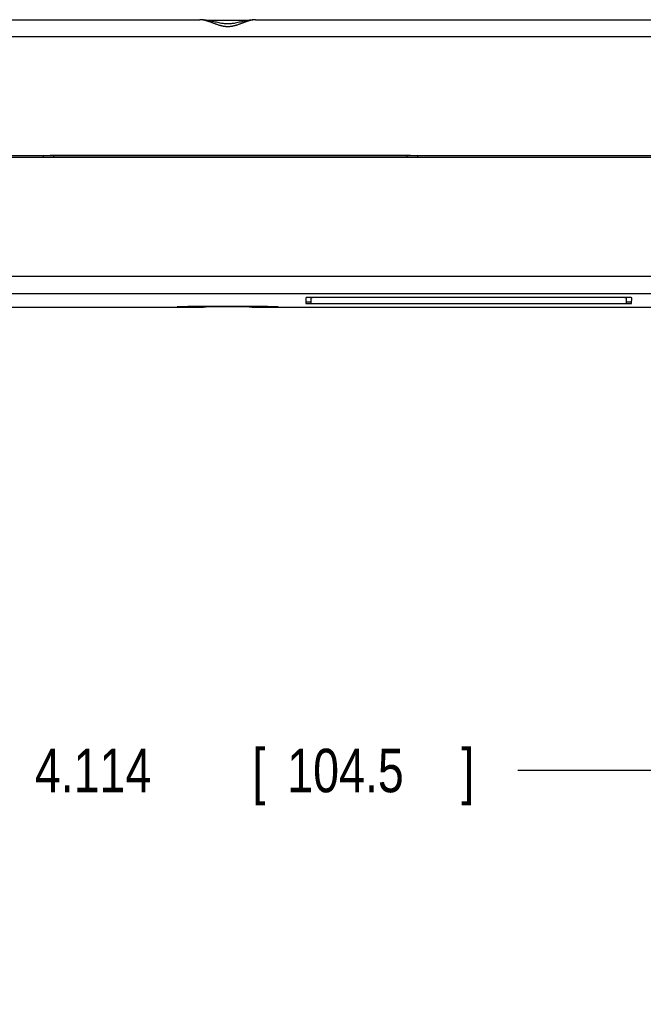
# Model space of a CAD drawing. Header units: inches. Extents: x 0 to 22, y 0 to 17.
# Tile 26 of 36: x 10.1 to 11.9, y 11.3 to 14.1. Entities that reach past the tile are written whole.
import ezdxf

# ---------------------------------------------------------------- set-up
doc = ezdxf.new("R2010")
doc.units = ezdxf.units.IN
doc.header["$LTSCALE"] = 1.21
doc.header["$MEASUREMENT"] = 0
doc.layers.get('0').update_dxf_attribs({"linetype": 'CONTINUOUS'})
doc.layers.add('DIMENSIONS', color=7, linetype='CONTINUOUS')
doc.styles.get("Standard").update_dxf_attribs({"font": 'txt', "width": 0.8})
doc.dimstyles.new('DIMSTYLE_1', dxfattribs={"dimtxt": 0.125, "dimasz": 0.18, "dimexe": 0.18, "dimexo": 0.0625, "dimgap": 0.09, "dimtad": 0, "dimtih": 1, "dimtoh": 1, "dimdec": 3, "dimzin": 4, "dimdsep": 46, "dimtxsty": 'STANDARD', "dimblk": '_FILLED', "dimblk1": '_FILLED', "dimblk2": '_FILLED', "dimcen": 0.09, "dimadec": 0, "dimazin": 0, "dimtp": 0.01, "dimtm": 0.01, "dimtfac": 1, "dimtdec": 3, "dimtofl": 0, "dimtmove": 0, "dimatfit": 3, "dimldrblk": '_FILLED', "dimfxl": 1, "dimtolj": 1, "dimtzin": 4, "dimarcsym": 0})

# ---------------------------------------------------------------- blocks, each defined once
blk = doc.blocks.new('_FILLED')
at = {"color": 0, "linetype": 'BYBLOCK'}
blk.add_solid([(0, 0), (-1, 0.174), (-1, -0.174)], dxfattribs=at)
blk = doc.blocks.new('*D0')
at = {"layer": 'DIMENSIONS', "color": 2, "linetype": 'CONTINUOUS'}
for p, q in [((8.5864, 10.5493), (8.5864, 12.0573)), ((12.7007, 11.2479), (12.7007, 12.0573)), ((8.5864, 11.9323), (9.779, 11.9323)), ((12.7007, 11.9323), (11.529, 11.9323))]:
    blk.add_line(p, q, dxfattribs=at)
at = {"layer": 'DIMENSIONS', "color": 2, "linetype": 'CONTINUOUS', "xscale": 0.18, "yscale": 0.18, "zscale": 0.18, "rotation": 180}
blk.add_blockref('_FILLED', (8.5864, 11.9323), dxfattribs=at)
at = {"layer": 'DIMENSIONS', "color": 2, "linetype": 'CONTINUOUS', "xscale": 0.18, "yscale": 0.18, "zscale": 0.18}
blk.add_blockref('_FILLED', (12.7007, 11.9323), dxfattribs=at)
at = {"layer": 'DIMENSIONS', "color": 2, "linetype": 'CONTINUOUS', "width": 0.8}
for s, p in [('[', (10.7665, 11.8698)), (']', (11.3665, 11.8698)), ('4X ', (9.8415, 11.8698)), ('4.114', (10.1415, 11.8698)), ('104.5', (10.8665, 11.8698))]:
    blk.add_text(s, height=0.125, dxfattribs=at).set_placement(p)

msp = doc.modelspace()

# ---------------------------------------------------------------- linework, layer by layer
at = {"color": 7, "linetype": 'CONTINUOUS'}
for p, q in [((9.5202, 14.0906), (10.6156, 14.0906)), ((10.6182, 14.0905), (10.6156, 14.0906)), ((10.6436, 14.0883), (10.6379, 14.0884)), ((10.6524, 14.0883), (10.6436, 14.0883)), ((10.6613, 14.0883), (10.6524, 14.0883)), ((10.6703, 14.0883), (10.6613, 14.0883)), ((10.6795, 14.0883), (10.6703, 14.0883)), ((10.6887, 14.0883), (10.6795, 14.0883)), ((10.698, 14.0882), (10.6887, 14.0883)), ((10.7072, 14.0883), (10.698, 14.0882)), ((10.7164, 14.0883), (10.7072, 14.0883)), ((10.7256, 14.0883), (10.7164, 14.0883)), ((10.7346, 14.0883), (10.7256, 14.0883)), ((10.7434, 14.0883), (10.7346, 14.0883)), ((10.7535, 14.0884), (10.7434, 14.0883)), ((10.7757, 14.0906), (12.7007, 14.0906)), ((10.1657, 13.6997), (9.4982, 13.6997)), ((9.52, 13.7), (12.7007, 13.7)), ((10.1657, 13.6997), (10.1657, 13.694)), ((10.1857, 13.6995), (10.1657, 13.6995)), ((10.1857, 13.6998), (10.1857, 13.6995)), ((11.2207, 13.6998), (10.1857, 13.6998)), ((10.1957, 13.694), (10.1957, 13.6998)), ((11.2107, 13.694), (11.2107, 13.6998)), ((11.2207, 13.6995), (11.2207, 13.6998)), ((11.2407, 13.6995), (11.2207, 13.6995)), ((12.0107, 13.6997), (11.2407, 13.6997)), ((11.2407, 13.6997), (11.2407, 13.694)), ((12.3873, 13.694), (9.52, 13.694)), ((10.9197, 13.2914), (10.9196, 13.275)), ((10.9347, 13.2918), (10.9346, 13.275)), ((10.9916, 13.2744), (11.7836, 13.2744)), ((11.7837, 13.2921), (10.9917, 13.2921)), ((10.9966, 13.2744), (11.7786, 13.2744)), ((11.7787, 13.2919), (10.9967, 13.2919)), ((11.8406, 13.275), (11.8407, 13.2918)), ((11.8556, 13.275), (11.8557, 13.2914)), ((9.507, 13.2638), (10.6151, 13.2638)), ((10.5629, 13.2654), (10.5597, 13.2653)), ((10.5667, 13.2655), (10.5629, 13.2654)), ((10.5711, 13.2655), (10.5667, 13.2655)), ((10.576, 13.2656), (10.5711, 13.2655)), ((10.5813, 13.2657), (10.576, 13.2656)), ((10.5872, 13.2657), (10.5813, 13.2657)), ((10.5935, 13.2658), (10.5872, 13.2657)), ((10.6002, 13.2658), (10.5935, 13.2658)), ((10.6074, 13.2659), (10.6002, 13.2658)), ((10.6149, 13.2659), (10.6074, 13.2659)), ((10.6267, 13.266), (10.6149, 13.2659)), ((10.6155, 13.2638), (10.6155, 13.2638)), ((10.6392, 13.2661), (10.6267, 13.266)), ((10.6523, 13.2661), (10.6392, 13.2661)), ((10.6657, 13.2661), (10.6523, 13.2661)), ((10.6794, 13.2661), (10.6657, 13.2661)), ((10.6933, 13.2662), (10.6794, 13.2661)), ((10.7071, 13.2661), (10.6933, 13.2662)), ((10.7209, 13.2661), (10.7071, 13.2661)), ((10.7345, 13.2661), (10.7209, 13.2661)), ((10.7476, 13.2661), (10.7345, 13.2661)), ((10.7603, 13.266), (10.7476, 13.2661)), ((10.7724, 13.266), (10.7603, 13.266)), ((10.7838, 13.2659), (10.7724, 13.266)), ((10.7731, 13.2639), (10.7756, 13.2638)), ((10.7756, 13.2638), (10.7756, 13.2638)), ((10.776, 13.2638), (12.7006, 13.2638)), ((10.7909, 13.2658), (10.7838, 13.2659)), ((10.7977, 13.2658), (10.7909, 13.2658)), ((10.804, 13.2657), (10.7977, 13.2658)), ((10.8098, 13.2657), (10.804, 13.2657)), ((10.8152, 13.2656), (10.8098, 13.2657)), ((10.8201, 13.2655), (10.8152, 13.2656)), ((10.8244, 13.2655), (10.8201, 13.2655)), ((10.8282, 13.2654), (10.8244, 13.2655))]:
    msp.add_line(p, q, dxfattribs=at)
at = {"color": 9, "linetype": 'CONTINUOUS'}
for p, q in [((12.7007, 14.0414), (9.5202, 14.0414)), ((12.3557, 13.3526), (9.5202, 13.3526)), ((12.3902, 13.3026), (9.5202, 13.3026)), ((10.9916, 13.2744), (10.9916, 13.2744)), ((10.9967, 13.2919), (10.9967, 13.2921)), ((11.7787, 13.2919), (11.7787, 13.2921)), ((11.7836, 13.2744), (11.7836, 13.2744)), ((10.6155, 13.2638), (10.6151, 13.2638)), ((10.776, 13.2638), (10.7756, 13.2638))]:
    msp.add_line(p, q, dxfattribs=at)
at = {"color": 7, "linetype": 'CONTINUOUS'}
for points in [[(10.7757, 14.0906), (10.7732, 14.0905), (10.7696, 14.0904), (10.7658, 14.0901), (10.7618, 14.0896), (10.7576, 14.089), (10.7534, 14.0883), (10.749, 14.0875), (10.7447, 14.0866), (10.7403, 14.0857), (10.7361, 14.0848), (10.7321, 14.0839), (10.7282, 14.083), (10.7244, 14.0822), (10.7208, 14.0814), (10.7173, 14.0807), (10.714, 14.0801), (10.7108, 14.0796), (10.7078, 14.0792), (10.705, 14.0789), (10.7022, 14.0786), (10.6996, 14.0785), (10.697, 14.0784), (10.6944, 14.0784), (10.6918, 14.0785), (10.6892, 14.0786), (10.6864, 14.0789), (10.6836, 14.0792), (10.6806, 14.0796), (10.6774, 14.0801), (10.6741, 14.0807), (10.6706, 14.0814), (10.667, 14.0822), (10.6632, 14.083), (10.6593, 14.0839), (10.6553, 14.0848), (10.6511, 14.0857), (10.6467, 14.0866), (10.6424, 14.0875), (10.638, 14.0883), (10.6337, 14.089), (10.6296, 14.0896), (10.6256, 14.0901), (10.6218, 14.0904), (10.6182, 14.0905)], [(10.5546, 13.2652), (10.5542, 13.2651), (10.5538, 13.2651), (10.5535, 13.2651), (10.5534, 13.2651), (10.5533, 13.2651), (10.5532, 13.2651)], [(10.5597, 13.2653), (10.5584, 13.2653), (10.5571, 13.2653), (10.5561, 13.2652), (10.5546, 13.2652)], [(10.6155, 13.2638), (10.6181, 13.2639), (10.6217, 13.264), (10.6255, 13.2643), (10.6295, 13.2648), (10.6336, 13.2654), (10.6378, 13.266)], [(10.7534, 13.266), (10.7575, 13.2654), (10.7617, 13.2648), (10.7657, 13.2643), (10.7695, 13.264), (10.7731, 13.2639)], [(10.834, 13.2653), (10.8328, 13.2653), (10.8314, 13.2653), (10.8282, 13.2654)], [(10.838, 13.2651), (10.838, 13.2651), (10.8379, 13.2651), (10.8378, 13.2651), (10.8376, 13.2651), (10.8374, 13.2651), (10.837, 13.2651), (10.8365, 13.2652), (10.8359, 13.2652), (10.834, 13.2653)]]:
    msp.add_lwpolyline(points, dxfattribs=at)
at = {"color": 9, "linetype": 'CONTINUOUS'}
for points, knots in [([(10.7757, 14.0906), (10.7752, 14.0906), (10.7739, 14.0905), (10.772, 14.0904), (10.7698, 14.0902), (10.7675, 14.0899), (10.7651, 14.0894), (10.7626, 14.0889), (10.76, 14.0883), (10.7574, 14.0875), (10.7546, 14.0867), (10.7517, 14.0857), (10.7486, 14.0847), (10.7455, 14.0836), (10.7423, 14.0824), (10.739, 14.0812), (10.7357, 14.0799), (10.7324, 14.0787), (10.7291, 14.0775), (10.7258, 14.0763), (10.7227, 14.0753), (10.7197, 14.0743), (10.7169, 14.0735), (10.7142, 14.0728), (10.7116, 14.0721), (10.7091, 14.0716), (10.7067, 14.0712), (10.7044, 14.0709), (10.7022, 14.0706), (10.7, 14.0704), (10.6978, 14.0703), (10.6957, 14.0703), (10.6935, 14.0703), (10.6914, 14.0704), (10.6892, 14.0706), (10.687, 14.0709), (10.6846, 14.0712), (10.6823, 14.0716), (10.6798, 14.0721), (10.6772, 14.0728), (10.6745, 14.0735), (10.6716, 14.0743), (10.6687, 14.0753), (10.6655, 14.0763), (10.6623, 14.0775), (10.659, 14.0787), (10.6557, 14.0799), (10.6523, 14.0812), (10.6491, 14.0824), (10.6458, 14.0836), (10.6427, 14.0847), (10.6397, 14.0857), (10.6368, 14.0867), (10.634, 14.0875), (10.6313, 14.0883), (10.6287, 14.0889), (10.6263, 14.0894), (10.6239, 14.0899), (10.6216, 14.0902), (10.6194, 14.0904), (10.6174, 14.0905), (10.6162, 14.0906), (10.6156, 14.0906)], [0, 0, 0, 0, 0.009765, 0.022439, 0.035713, 0.049619, 0.064185, 0.079452, 0.095454, 0.112224, 0.129787, 0.148161, 0.167358, 0.187328, 0.207963, 0.22914, 0.250651, 0.272201, 0.293481, 0.314213, 0.334135, 0.353021, 0.370859, 0.387729, 0.403721, 0.418933, 0.433471, 0.447447, 0.460976, 0.474167, 0.487133, 0.499986, 0.512844, 0.525818, 0.539021, 0.55256, 0.566546, 0.581091, 0.596305, 0.612291, 0.62915, 0.64698, 0.665866, 0.685786, 0.706511, 0.727782, 0.749321, 0.770825, 0.791997, 0.81263, 0.832601, 0.851801, 0.870179, 0.887745, 0.904517, 0.920521, 0.935789, 0.950357, 0.964265, 0.977545, 0.990227, 1, 1, 1, 1]), ([(10.6151, 13.2638), (10.6139, 13.2638), (10.6113, 13.2639), (10.6075, 13.2639), (10.6038, 13.2639), (10.6002, 13.2639), (10.5968, 13.264), (10.5934, 13.264), (10.5901, 13.264), (10.5869, 13.2641), (10.5839, 13.2641), (10.5809, 13.2641), (10.5781, 13.2642), (10.5754, 13.2642), (10.5729, 13.2642), (10.5704, 13.2643), (10.5681, 13.2643), (10.566, 13.2643), (10.5639, 13.2644), (10.562, 13.2644), (10.5603, 13.2644), (10.5587, 13.2645), (10.5572, 13.2645), (10.5559, 13.2646), (10.5548, 13.2646), (10.5537, 13.2646), (10.5529, 13.2647), (10.5521, 13.2647), (10.5516, 13.2648), (10.5512, 13.2648), (10.551, 13.2648), (10.5507, 13.2649), (10.5509, 13.265), (10.551, 13.265), (10.5514, 13.265), (10.5519, 13.265), (10.5525, 13.2651), (10.553, 13.2651), (10.5532, 13.2651)], [0, 0, 0, 0, 0.057743, 0.114229, 0.169373, 0.223097, 0.275323, 0.325978, 0.375008, 0.422367, 0.468014, 0.511899, 0.553972, 0.594186, 0.6325, 0.668873, 0.70327, 0.735652, 0.765985, 0.794237, 0.820378, 0.844382, 0.866222, 0.885876, 0.903323, 0.918546, 0.931528, 0.942256, 0.950723, 0.95692, 0.960853, 0.962564, 0.963489, 0.966531, 0.971832, 0.9794, 0.989235, 1, 1, 1, 1]), ([(10.5533, 13.2651), (10.5536, 13.2651), (10.5543, 13.2652), (10.5554, 13.2652), (10.5567, 13.2652), (10.5581, 13.2653), (10.5596, 13.2653), (10.5613, 13.2654), (10.5632, 13.2654), (10.5651, 13.2654), (10.5673, 13.2655), (10.5695, 13.2655), (10.5719, 13.2655), (10.5744, 13.2656), (10.577, 13.2656), (10.5798, 13.2656), (10.5827, 13.2657), (10.5857, 13.2657), (10.5888, 13.2657), (10.5921, 13.2658), (10.5954, 13.2658), (10.5989, 13.2658), (10.6024, 13.2659), (10.6061, 13.2659), (10.6098, 13.2659), (10.6136, 13.2659), (10.6176, 13.266), (10.6216, 13.266), (10.6257, 13.266), (10.6298, 13.266), (10.634, 13.266), (10.6383, 13.2661), (10.6427, 13.2661), (10.6471, 13.2661), (10.6516, 13.2661), (10.6561, 13.2661), (10.6606, 13.2661), (10.6652, 13.2661), (10.6698, 13.2661), (10.6745, 13.2661), (10.6791, 13.2661), (10.6838, 13.2661), (10.6885, 13.2662), (10.6932, 13.2662), (10.6979, 13.2662), (10.7026, 13.2662), (10.7073, 13.2661), (10.712, 13.2661), (10.7167, 13.2661), (10.7213, 13.2661), (10.726, 13.2661), (10.7305, 13.2661), (10.7351, 13.2661), (10.7396, 13.2661), (10.7441, 13.2661), (10.7485, 13.2661), (10.7528, 13.2661), (10.7571, 13.266), (10.7614, 13.266), (10.7655, 13.266), (10.7696, 13.266), (10.7736, 13.266), (10.7762, 13.2659), (10.7776, 13.2659)], [0, 0, 0, 0, 0.004278, 0.009222, 0.014827, 0.021087, 0.027995, 0.035544, 0.043726, 0.052533, 0.061954, 0.071981, 0.082603, 0.093808, 0.105585, 0.117921, 0.130803, 0.144218, 0.158151, 0.172587, 0.187512, 0.20291, 0.218763, 0.235057, 0.251772, 0.268892, 0.286399, 0.304274, 0.322498, 0.341051, 0.359915, 0.379069, 0.398494, 0.418167, 0.43807, 0.45818, 0.478476, 0.498937, 0.519542, 0.540268, 0.561094, 0.581997, 0.602955, 0.623947, 0.64495, 0.665942, 0.686901, 0.707804, 0.728629, 0.749355, 0.76996, 0.790421, 0.810717, 0.830827, 0.850729, 0.870402, 0.889826, 0.90898, 0.927843, 0.946396, 0.96462, 0.982494, 1, 1, 1, 1]), ([(10.6151, 13.2638), (10.6153, 13.2638), (10.6157, 13.2639), (10.6163, 13.264), (10.6169, 13.2641), (10.6174, 13.2643), (10.618, 13.2645), (10.6186, 13.2648), (10.6191, 13.2652), (10.6196, 13.2656), (10.6199, 13.2658), (10.6201, 13.266)], [0, 0, 0, 0, 0.105872, 0.212508, 0.320525, 0.430499, 0.542957, 0.658364, 0.777124, 0.899568, 1, 1, 1, 1]), ([(10.776, 13.2638), (10.7758, 13.2638), (10.7754, 13.2639), (10.7749, 13.264), (10.7743, 13.2641), (10.7737, 13.2643), (10.7731, 13.2645), (10.7726, 13.2648), (10.772, 13.2652), (10.7716, 13.2656), (10.7712, 13.2658), (10.7711, 13.266)], [0, 0, 0, 0, 0.105866, 0.212498, 0.320509, 0.430479, 0.542933, 0.658338, 0.777095, 0.899539, 1, 1, 1, 1]), ([(10.838, 13.2651), (10.8382, 13.2651), (10.8386, 13.2651), (10.8393, 13.265), (10.8398, 13.265), (10.8401, 13.265), (10.8403, 13.265), (10.8404, 13.2649), (10.8402, 13.2648), (10.84, 13.2648), (10.8396, 13.2648), (10.839, 13.2647), (10.8383, 13.2647), (10.8374, 13.2646), (10.8364, 13.2646), (10.8352, 13.2646), (10.8339, 13.2645), (10.8325, 13.2645), (10.8309, 13.2644), (10.8291, 13.2644), (10.8272, 13.2644), (10.8252, 13.2643), (10.823, 13.2643), (10.8207, 13.2643), (10.8183, 13.2642), (10.8157, 13.2642), (10.813, 13.2642), (10.8102, 13.2641), (10.8073, 13.2641), (10.8042, 13.2641), (10.8011, 13.264), (10.7978, 13.264), (10.7944, 13.264), (10.7909, 13.2639), (10.7873, 13.2639), (10.7836, 13.2639), (10.7799, 13.2639), (10.7773, 13.2638), (10.776, 13.2638)], [0, 0, 0, 0, 0.010262, 0.020097, 0.027666, 0.032966, 0.036006, 0.036929, 0.038644, 0.042581, 0.048785, 0.057258, 0.067995, 0.080986, 0.096218, 0.113677, 0.133342, 0.155195, 0.179213, 0.205369, 0.233636, 0.263986, 0.296385, 0.330799, 0.367192, 0.405525, 0.445759, 0.487854, 0.531761, 0.57743, 0.624813, 0.673866, 0.724547, 0.776798, 0.830547, 0.885718, 0.94223, 1, 1, 1, 1]), ([(10.7776, 13.2659), (10.7788, 13.2659), (10.7814, 13.2659), (10.7851, 13.2659), (10.7888, 13.2659), (10.7923, 13.2658), (10.7958, 13.2658), (10.7991, 13.2658), (10.8023, 13.2657), (10.8055, 13.2657), (10.8085, 13.2657), (10.8114, 13.2656), (10.8141, 13.2656), (10.8168, 13.2656), (10.8193, 13.2655), (10.8217, 13.2655), (10.8239, 13.2655), (10.826, 13.2654), (10.828, 13.2654), (10.8298, 13.2654), (10.8315, 13.2653), (10.8331, 13.2653), (10.8345, 13.2652), (10.8357, 13.2652), (10.8368, 13.2652), (10.8375, 13.2651), (10.8378, 13.2651)], [0, 0, 0, 0, 0.063672, 0.125838, 0.186434, 0.245396, 0.30266, 0.358166, 0.411856, 0.463673, 0.513562, 0.561471, 0.607348, 0.651146, 0.692817, 0.732319, 0.769609, 0.804647, 0.837398, 0.867826, 0.895899, 0.921588, 0.944865, 0.965707, 0.984092, 1, 1, 1, 1])]:
    msp.add_open_spline(points, degree=3, knots=knots, dxfattribs=at)
at = {"color": 7, "linetype": 'CONTINUOUS'}
for points, knots in [([(10.9196, 13.28), (10.9196, 13.28), (10.9197, 13.28), (10.9198, 13.2799), (10.9201, 13.2799), (10.9205, 13.2799), (10.921, 13.2799), (10.9215, 13.2798), (10.9222, 13.2798), (10.923, 13.2798), (10.9239, 13.2798), (10.9249, 13.2798), (10.9259, 13.2797), (10.9271, 13.2797), (10.9284, 13.2797), (10.9297, 13.2797), (10.9312, 13.2796), (10.9327, 13.2796), (10.9339, 13.2796), (10.9345, 13.2796), (10.9346, 13.2796)], [0, 0, 0, 0, 0.002617, 0.013303, 0.030967, 0.055598, 0.087198, 0.125715, 0.171064, 0.223213, 0.282103, 0.347605, 0.419613, 0.498097, 0.582896, 0.673829, 0.77086, 0.873835, 0.982526, 1, 1, 1, 1]), ([(10.9196, 13.275), (10.9196, 13.275), (10.9197, 13.275), (10.9198, 13.2749), (10.9201, 13.2749), (10.9205, 13.2749), (10.921, 13.2749), (10.9215, 13.2748), (10.9222, 13.2748), (10.923, 13.2748), (10.9239, 13.2748), (10.9249, 13.2748), (10.9259, 13.2747), (10.9271, 13.2747), (10.9284, 13.2747), (10.9297, 13.2747), (10.9312, 13.2746), (10.9327, 13.2746), (10.9344, 13.2746), (10.9361, 13.2746), (10.9379, 13.2746), (10.9398, 13.2746), (10.9417, 13.2745), (10.9437, 13.2745), (10.9458, 13.2745), (10.948, 13.2745), (10.9502, 13.2745), (10.9525, 13.2745), (10.9548, 13.2744), (10.9572, 13.2744), (10.9597, 13.2744), (10.9622, 13.2744), (10.9647, 13.2744), (10.9673, 13.2744), (10.9699, 13.2744), (10.9725, 13.2744), (10.9752, 13.2744), (10.9779, 13.2744), (10.9806, 13.2744), (10.9834, 13.2744), (10.9861, 13.2744), (10.9889, 13.2744), (10.9907, 13.2744), (10.9916, 13.2744)], [0, 0, 0, 0, 0.000805, 0.00303, 0.006706, 0.011837, 0.018417, 0.026432, 0.035879, 0.046739, 0.058994, 0.072635, 0.087632, 0.103969, 0.121624, 0.140561, 0.160765, 0.182201, 0.20483, 0.228635, 0.253567, 0.279591, 0.306682, 0.33478, 0.363859, 0.393877, 0.424771, 0.456521, 0.489068, 0.522354, 0.556355, 0.590999, 0.626241, 0.662042, 0.698326, 0.73506, 0.772188, 0.809635, 0.847376, 0.885339, 0.923459, 0.961706, 1, 1, 1, 1]), ([(10.9917, 13.2921), (10.9907, 13.2921), (10.9889, 13.2921), (10.9861, 13.2921), (10.9834, 13.2921), (10.9807, 13.2921), (10.978, 13.2921), (10.9753, 13.2921), (10.9726, 13.2921), (10.9699, 13.292), (10.9673, 13.292), (10.9648, 13.292), (10.9622, 13.292), (10.9597, 13.292), (10.9573, 13.292), (10.9549, 13.292), (10.9525, 13.292), (10.9503, 13.292), (10.948, 13.2919), (10.9459, 13.2919), (10.9438, 13.2919), (10.9417, 13.2919), (10.9398, 13.2919), (10.9379, 13.2919), (10.9361, 13.2918), (10.9344, 13.2918), (10.9328, 13.2918), (10.9312, 13.2918), (10.9298, 13.2918), (10.9284, 13.2917), (10.9272, 13.2917), (10.926, 13.2917), (10.9249, 13.2917), (10.9239, 13.2917), (10.923, 13.2916), (10.9223, 13.2916), (10.9216, 13.2916), (10.921, 13.2916), (10.9205, 13.2915), (10.9202, 13.2915), (10.9199, 13.2915), (10.9198, 13.2915), (10.9197, 13.2915), (10.9197, 13.2914)], [0, 0, 0, 0, 0.038292, 0.076538, 0.114656, 0.152617, 0.190357, 0.227803, 0.264929, 0.301662, 0.337945, 0.373745, 0.408986, 0.44363, 0.47763, 0.510915, 0.543461, 0.575211, 0.606105, 0.636122, 0.665201, 0.693299, 0.72039, 0.746414, 0.771347, 0.795152, 0.817781, 0.839217, 0.859422, 0.878359, 0.896016, 0.912353, 0.927351, 0.940993, 0.95325, 0.964111, 0.973558, 0.981575, 0.988156, 0.993289, 0.996967, 0.999193, 1, 1, 1, 1]), ([(10.9346, 13.275), (10.9346, 13.275), (10.9347, 13.275), (10.9348, 13.2749), (10.9351, 13.2749), (10.9354, 13.2749), (10.9358, 13.2749), (10.9364, 13.2749), (10.937, 13.2748), (10.9377, 13.2748), (10.9385, 13.2748), (10.9394, 13.2748), (10.9403, 13.2748), (10.9414, 13.2747), (10.9425, 13.2747), (10.9438, 13.2747), (10.9451, 13.2747), (10.9465, 13.2747), (10.9479, 13.2747), (10.9495, 13.2746), (10.9511, 13.2746), (10.9528, 13.2746), (10.9545, 13.2746), (10.9564, 13.2746), (10.9582, 13.2746), (10.9602, 13.2745), (10.9622, 13.2745), (10.9642, 13.2745), (10.9663, 13.2745), (10.9685, 13.2745), (10.9707, 13.2745), (10.9729, 13.2745), (10.9752, 13.2745), (10.9775, 13.2745), (10.9798, 13.2745), (10.9821, 13.2745), (10.9845, 13.2745), (10.9869, 13.2745), (10.9893, 13.2744), (10.9908, 13.2744), (10.9916, 13.2744)], [0, 0, 0, 0, 0.000916, 0.003457, 0.007658, 0.013519, 0.021036, 0.030192, 0.040981, 0.053384, 0.067375, 0.082944, 0.100063, 0.118696, 0.138833, 0.16043, 0.183449, 0.207873, 0.233649, 0.260736, 0.289109, 0.318705, 0.349486, 0.381415, 0.414421, 0.44847, 0.483512, 0.51947, 0.556315, 0.593984, 0.632397, 0.671527, 0.711299, 0.751636, 0.792509, 0.833832, 0.875534, 0.917583, 0.959884, 1, 1, 1, 1]), ([(10.9967, 13.2919), (10.9958, 13.2919), (10.9942, 13.2919), (10.9918, 13.2919), (10.9894, 13.2919), (10.987, 13.2919), (10.9846, 13.2919), (10.9822, 13.2919), (10.9798, 13.2919), (10.9775, 13.2919), (10.9752, 13.2919), (10.9729, 13.2919), (10.9707, 13.2918), (10.9685, 13.2918), (10.9664, 13.2918), (10.9643, 13.2918), (10.9622, 13.2918), (10.9602, 13.2918), (10.9583, 13.2918), (10.9564, 13.2918), (10.9546, 13.2918), (10.9528, 13.2917), (10.9511, 13.2917), (10.9495, 13.2917), (10.948, 13.2917), (10.9465, 13.2917), (10.9451, 13.2917), (10.9438, 13.2916), (10.9426, 13.2916), (10.9414, 13.2916), (10.9404, 13.2916), (10.9394, 13.2916), (10.9385, 13.2915), (10.9377, 13.2915), (10.937, 13.2915), (10.9364, 13.2915), (10.9359, 13.2915), (10.9354, 13.2914), (10.9351, 13.2914), (10.9349, 13.2914), (10.9347, 13.2914), (10.9347, 13.2914), (10.9347, 13.2914)], [0, 0, 0, 0, 0.039248, 0.078448, 0.117511, 0.1564, 0.195056, 0.233394, 0.271384, 0.30896, 0.346043, 0.382607, 0.418582, 0.453896, 0.488527, 0.5224, 0.555458, 0.587674, 0.618978, 0.649321, 0.678676, 0.706975, 0.734184, 0.76027, 0.785173, 0.808871, 0.831326, 0.852489, 0.872346, 0.890859, 0.907991, 0.92373, 0.938045, 0.950909, 0.962313, 0.972233, 0.980652, 0.987564, 0.992955, 0.996818, 0.999156, 1, 1, 1, 1]), ([(10.9916, 13.2744), (10.9917, 13.2744), (10.9925, 13.2744), (10.9942, 13.2744), (10.9958, 13.2744), (10.9966, 13.2744)], [0, 0, 0, 0, 0.027077, 0.513243, 1, 1, 1, 1]), ([(11.7786, 13.2744), (11.7794, 13.2744), (11.781, 13.2744), (11.7827, 13.2744), (11.7836, 13.2744), (11.7836, 13.2744)], [0, 0, 0, 0, 0.486802, 0.973014, 1, 1, 1, 1]), ([(11.8407, 13.2914), (11.8407, 13.2914), (11.8406, 13.2914), (11.8404, 13.2914), (11.8402, 13.2914), (11.8399, 13.2914), (11.8394, 13.2915), (11.8389, 13.2915), (11.8383, 13.2915), (11.8376, 13.2915), (11.8368, 13.2915), (11.8359, 13.2916), (11.8349, 13.2916), (11.8339, 13.2916), (11.8327, 13.2916), (11.8315, 13.2916), (11.8302, 13.2917), (11.8288, 13.2917), (11.8273, 13.2917), (11.8258, 13.2917), (11.8242, 13.2917), (11.8225, 13.2917), (11.8207, 13.2918), (11.8189, 13.2918), (11.817, 13.2918), (11.8151, 13.2918), (11.8131, 13.2918), (11.811, 13.2918), (11.8089, 13.2918), (11.8068, 13.2918), (11.8046, 13.2918), (11.8024, 13.2919), (11.8001, 13.2919), (11.7978, 13.2919), (11.7955, 13.2919), (11.7931, 13.2919), (11.7907, 13.2919), (11.7883, 13.2919), (11.7859, 13.2919), (11.7835, 13.2919), (11.7811, 13.2919), (11.7795, 13.2919), (11.7787, 13.2919)], [0, 0, 0, 0, 0.000842, 0.003179, 0.00704, 0.012429, 0.01934, 0.027758, 0.037676, 0.049079, 0.061942, 0.076256, 0.091994, 0.109125, 0.127638, 0.147493, 0.168657, 0.191111, 0.214808, 0.239711, 0.265797, 0.293006, 0.321305, 0.35066, 0.381004, 0.412307, 0.444524, 0.477582, 0.511457, 0.546088, 0.581403, 0.617379, 0.653944, 0.691028, 0.728605, 0.766596, 0.804936, 0.843594, 0.882484, 0.921549, 0.96075, 1, 1, 1, 1]), ([(11.7836, 13.2744), (11.7844, 13.2744), (11.7859, 13.2744), (11.7883, 13.2745), (11.7907, 13.2745), (11.7931, 13.2745), (11.7954, 13.2745), (11.7978, 13.2745), (11.8001, 13.2745), (11.8023, 13.2745), (11.8046, 13.2745), (11.8067, 13.2745), (11.8089, 13.2745), (11.811, 13.2745), (11.813, 13.2745), (11.815, 13.2745), (11.817, 13.2746), (11.8189, 13.2746), (11.8207, 13.2746), (11.8224, 13.2746), (11.8241, 13.2746), (11.8257, 13.2746), (11.8273, 13.2747), (11.8287, 13.2747), (11.8301, 13.2747), (11.8314, 13.2747), (11.8327, 13.2747), (11.8338, 13.2747), (11.8349, 13.2748), (11.8359, 13.2748), (11.8367, 13.2748), (11.8375, 13.2748), (11.8382, 13.2748), (11.8389, 13.2749), (11.8394, 13.2749), (11.8398, 13.2749), (11.8401, 13.2749), (11.8404, 13.2749), (11.8405, 13.275), (11.8406, 13.275), (11.8406, 13.275)], [0, 0, 0, 0, 0.040122, 0.082421, 0.124468, 0.166167, 0.207489, 0.24836, 0.288695, 0.328466, 0.367595, 0.406006, 0.443674, 0.480518, 0.516474, 0.551516, 0.585564, 0.618569, 0.650498, 0.681278, 0.710874, 0.739247, 0.766334, 0.79211, 0.816534, 0.839554, 0.861151, 0.881288, 0.899922, 0.917042, 0.932612, 0.946604, 0.959008, 0.969798, 0.978955, 0.986474, 0.992337, 0.996539, 0.999082, 1, 1, 1, 1]), ([(11.7836, 13.2744), (11.7845, 13.2744), (11.7864, 13.2744), (11.7891, 13.2744), (11.7919, 13.2744), (11.7946, 13.2744), (11.7973, 13.2744), (11.8, 13.2744), (11.8027, 13.2744), (11.8053, 13.2744), (11.8079, 13.2744), (11.8105, 13.2744), (11.813, 13.2744), (11.8155, 13.2744), (11.818, 13.2744), (11.8204, 13.2744), (11.8227, 13.2745), (11.825, 13.2745), (11.8272, 13.2745), (11.8294, 13.2745), (11.8315, 13.2745), (11.8335, 13.2745), (11.8355, 13.2746), (11.8373, 13.2746), (11.8391, 13.2746), (11.8408, 13.2746), (11.8425, 13.2746), (11.844, 13.2746), (11.8455, 13.2747), (11.8468, 13.2747), (11.8481, 13.2747), (11.8493, 13.2747), (11.8504, 13.2748), (11.8513, 13.2748), (11.8522, 13.2748), (11.853, 13.2748), (11.8537, 13.2748), (11.8543, 13.2749), (11.8547, 13.2749), (11.8551, 13.2749), (11.8554, 13.2749), (11.8555, 13.275), (11.8556, 13.275), (11.8556, 13.275)], [0, 0, 0, 0, 0.038292, 0.076538, 0.114656, 0.152617, 0.190357, 0.227803, 0.264929, 0.301662, 0.337945, 0.373745, 0.408986, 0.44363, 0.47763, 0.510915, 0.543461, 0.575211, 0.606105, 0.636122, 0.665201, 0.693299, 0.72039, 0.746414, 0.771347, 0.795152, 0.817781, 0.839217, 0.859422, 0.878359, 0.896016, 0.912353, 0.927351, 0.940993, 0.95325, 0.964111, 0.973558, 0.981575, 0.988156, 0.993289, 0.996967, 0.999193, 1, 1, 1, 1]), ([(11.8557, 13.2914), (11.8557, 13.2915), (11.8555, 13.2915), (11.8554, 13.2915), (11.8551, 13.2915), (11.8548, 13.2915), (11.8543, 13.2916), (11.8537, 13.2916), (11.853, 13.2916), (11.8523, 13.2916), (11.8514, 13.2917), (11.8504, 13.2917), (11.8493, 13.2917), (11.8481, 13.2917), (11.8469, 13.2917), (11.8455, 13.2918), (11.8441, 13.2918), (11.8425, 13.2918), (11.8409, 13.2918), (11.8392, 13.2918), (11.8374, 13.2919), (11.8355, 13.2919), (11.8336, 13.2919), (11.8315, 13.2919), (11.8294, 13.2919), (11.8273, 13.2919), (11.8251, 13.292), (11.8228, 13.292), (11.8204, 13.292), (11.818, 13.292), (11.8156, 13.292), (11.8131, 13.292), (11.8106, 13.292), (11.808, 13.292), (11.8054, 13.292), (11.8027, 13.2921), (11.8001, 13.2921), (11.7974, 13.2921), (11.7946, 13.2921), (11.7919, 13.2921), (11.7892, 13.2921), (11.7864, 13.2921), (11.7846, 13.2921), (11.7837, 13.2921)], [0, 0, 0, 0, 0.000805, 0.00303, 0.006706, 0.011837, 0.018417, 0.026432, 0.035879, 0.046739, 0.058994, 0.072635, 0.087632, 0.103969, 0.121624, 0.140561, 0.160765, 0.182201, 0.20483, 0.228635, 0.253567, 0.279591, 0.306682, 0.33478, 0.363859, 0.393877, 0.424771, 0.456521, 0.489068, 0.522354, 0.556355, 0.590999, 0.626241, 0.662042, 0.698326, 0.73506, 0.772188, 0.809635, 0.847376, 0.885339, 0.923459, 0.961706, 1, 1, 1, 1]), ([(11.8406, 13.2796), (11.8407, 13.2796), (11.8413, 13.2796), (11.8425, 13.2796), (11.844, 13.2796), (11.8455, 13.2797), (11.8468, 13.2797), (11.8481, 13.2797), (11.8493, 13.2797), (11.8504, 13.2798), (11.8513, 13.2798), (11.8522, 13.2798), (11.853, 13.2798), (11.8537, 13.2798), (11.8543, 13.2799), (11.8547, 13.2799), (11.8551, 13.2799), (11.8554, 13.2799), (11.8555, 13.28), (11.8556, 13.28), (11.8556, 13.28)], [0, 0, 0, 0, 0.016524, 0.125175, 0.228112, 0.325107, 0.416007, 0.500776, 0.579233, 0.651218, 0.716698, 0.77557, 0.827705, 0.873042, 0.91155, 0.943145, 0.967773, 0.985438, 0.996127, 1, 1, 1, 1])]:
    msp.add_open_spline(points, degree=3, knots=knots, dxfattribs=at)
at = {"color": 9, "linetype": 'CONTINUOUS'}
for points in [[(10.5532, 13.2651), (10.5533, 13.2651), (10.5533, 13.2651), (10.5533, 13.2651)], [(10.8378, 13.2651), (10.8379, 13.2651), (10.8379, 13.2651), (10.838, 13.2651)]]:
    msp.add_open_spline(points, degree=3, dxfattribs=at)

# ---------------------------------------------------------------- dimensions: what is measured, and where the dimension line sits
at = {"layer": 'DIMENSIONS', "color": 2, "linetype": 'CONTINUOUS'}
dim = msp.add_linear_dim(base=(12.7007, 11.9323), p1=(8.5864, 10.5493), p2=(12.7007, 11.2479), text='4X <>', dimstyle='DIMSTYLE_1', dxfattribs=at)
dim.commit()
dim.dimension.update_dxf_attribs({"geometry": '*D0', "text_midpoint": (10.654, 11.9323), "dimtype": 160})

doc.saveas('drawing.dxf')
